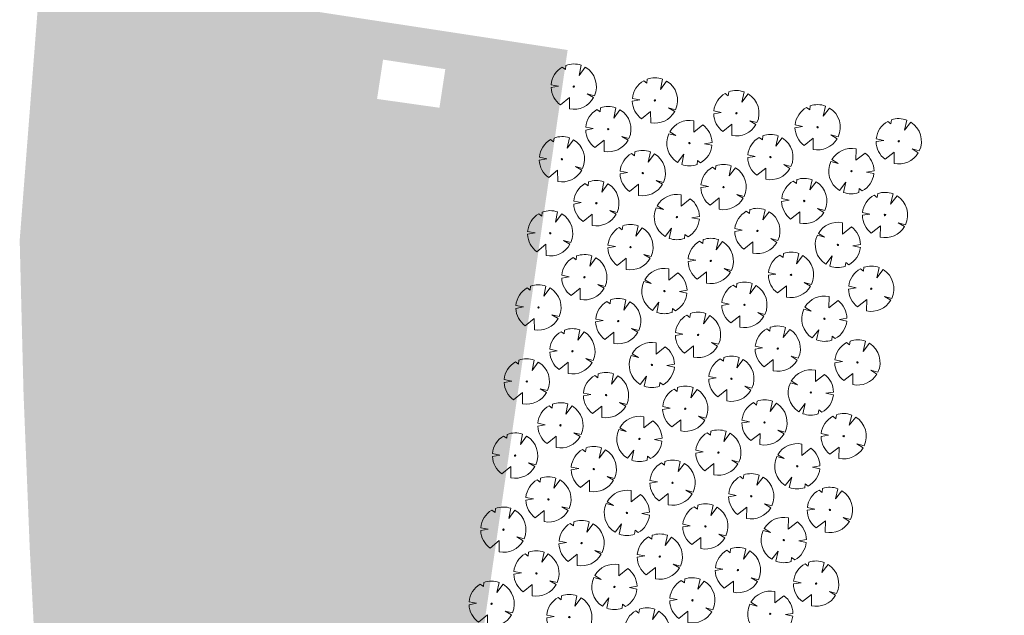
# Model space of a CAD drawing. Header units: metres. Extents: x 232632 to 233536, y 552897 to 554400.
# Tile 8 of 17: x 232972 to 233103, y 553946 to 554025. Entities that reach past the tile are written whole.
import ezdxf

# ---------------------------------------------------------------- set-up
doc = ezdxf.new("R2010")
doc.units = ezdxf.units.M
doc.layers.add('B-WE-GR-BOOM_GROENCOMPENSATIE-S', color=7, linetype='Continuous', lineweight=13, true_color=0x007f00)
doc.layers.add('N-WE-GR-WATER_WATERPARTIJEN-A', color=7, linetype='Continuous', lineweight=9, true_color=0xcde6ee)
for name, color, linetype, lineweight in [('N-WE-GR-GRAS-A', 62, 'Continuous', 9), ('N-WE-GR-GRAS_TALUD-A', 62, 'Continuous', 9), ('N-WE-GR-RIET_DOOR-DERDEN-A', 251, 'Continuous', 9)]:
    doc.layers.add(name, color=color, linetype=linetype, lineweight=lineweight)
pattern_1 = [(0, (0, 0), (2.5, 2.5), [0.3, -2]), (45, (1, 0.5), (-0.2828427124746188, 4.666904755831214), [0.3, -2]), (29.99999999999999, (0.2, 0.3), (0.5686533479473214, 3.215063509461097), [0.3, -2]), (15, (0.8, 1.2), (0.9640675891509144, 1.811235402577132), [0.3, -2]), (135, (0.4, 5), (-0.07071067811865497, -1.626345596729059), [0.3, -2]), (150, (3, 1), (0.5392304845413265, -1.466025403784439), [0.3, -2]), (165, (0.6000000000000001, 0.1), (0.358630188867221, -1.752536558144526), [0.3, -2]), (85, (1, 1), (-2.18169349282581, 2.600041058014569), [0.3, -2]), (99.99999999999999, (0, 0), (-2.780294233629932, 1.946782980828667), [0.3, -2])]

# ---------------------------------------------------------------- blocks, each defined once
blk = doc.blocks.new('SGR-BOOM_08')
at = {"ltscale": 20, "flags": 128}
for points in [[(1.287419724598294, 4.867325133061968), (1.139276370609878, 3.206509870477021), (1.729681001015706, 4.728265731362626)], [(-4.954350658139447, 0.8959775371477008), (-2.630086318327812, 0.7854955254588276), (-4.677881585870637, 1.861654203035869)], [(5.033035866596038, -0.1296778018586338), (2.562831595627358, -0.5501398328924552), (4.494110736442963, -2.269681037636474)], [(-3.897908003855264, -3.186618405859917), (-3.501537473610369, -2.418451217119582), (-4.385006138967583, -2.473873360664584)], [(0.991715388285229, -4.936113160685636), (0.4192016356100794, -3.330164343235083), (0.3605683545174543, -5.021784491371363)]]:
    blk.add_lwpolyline(points, dxfattribs=at)
blk.add_lwpolyline([(5.033028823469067, -0.129677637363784, 0.3219436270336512), (1.729677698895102, 4.72825660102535, 0.3219436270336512)], format="xyb", dxfattribs=at)
blk.add_circle((0, 0), 0.15)
at = {"ltscale": 20}
for start, end in [(75.18440999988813, 158.298953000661), (169.7490490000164, 209.4302330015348), (219.2666920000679, 274.1068389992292), (281.3600670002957, 333.2046490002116)]:
    blk.add_arc((0, 0), 5.034699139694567, start, end, dxfattribs=at)

msp = doc.modelspace()

# ---------------------------------------------------------------- hatches: boundary and pattern name
at = {"layer": 'N-WE-GR-GRAS-A'}
h = msp.add_hatch(dxfattribs=at)
h.set_pattern_fill('AGR-GRAS_01', color=256, scale=0.1, pattern_type=2)
h.set_pattern_definition(pattern_1)
edge = h.paths.add_edge_path(flags=16)
edge.add_line((233219.7241105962, 554225.796331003), (233225.8735775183, 554226.4176398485))
edge.add_arc((233221.3500505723, 554271.1897037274), 45.00000000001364, 275.7692776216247, 323.0467514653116)
edge.add_line((233257.310734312, 554244.1373614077), (233272.3822019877, 554264.171866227))
edge.add_arc((233268.386570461, 554267.1776820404), 5.000000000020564, 323.0467514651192, 428.7861889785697)
edge.add_line((233270.1958169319, 554271.838865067), (233236.2497121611, 554285.015105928))
edge.add_arc((233218.1572474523, 554238.4032756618), 50.00000000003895, 68.78618897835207, 102.8278778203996)
edge.add_arc((233273.1165877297, 553997.0424754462), 297.5390170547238, 102.8278778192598, 112.7912193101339)
edge.add_arc((233159.7944894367, 554266.7407856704), 5.00000000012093, 112.7912193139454, 227.878759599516)
edge.add_line((233156.4409812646, 554263.032149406), (233185.0190101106, 554237.1906684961))
edge.add_arc((233215.2005836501, 554270.5683948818), 45.00000000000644, 227.8787596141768, 275.7692776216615)
edge = h.paths.add_edge_path(flags=16)
edge.add_line((233265.0154478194, 554124.2750273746), (233265.04628, 554131.591374))
edge.add_line((233265.04628, 554131.591374), (233265.085629, 554138.695749))
edge.add_line((233265.085629, 554138.695749), (233268.0837874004, 554159.7139254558))
edge.add_arc((233270.8373790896, 554159.321136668), 2.781465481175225, -8.161214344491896, 171.8817547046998, ccw=False)
edge.add_line((233273.5906754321, 554158.9262829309), (233270.605482, 554138.110671))
edge.add_line((233270.605482, 554138.110671), (233269.808261, 554128.702453))
edge.add_line((233269.808261, 554128.702453), (233269.6223091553, 554124.2553538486))
edge.add_arc((233267.3188937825, 554124.2687722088), 2.303454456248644, 179.8444097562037, 359.66623183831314, ccw=False)
edge = h.paths.add_edge_path(flags=16)
edge.add_line((233264.319271, 554091.1663579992), (233264.7438779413, 554105.9740938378))
edge.add_arc((233266.799191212, 554105.9420024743), 2.055563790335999, -2.3943817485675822, 179.1054646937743, ccw=False)
edge.add_line((233268.8529603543, 554105.8561257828), (233268.637795, 554100.7103759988))
edge.add_line((233268.637795, 554100.7103759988), (233267.396651, 554040.8298510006))
edge.add_line((233267.396651, 554040.8298510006), (233266.8175893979, 554027.5728252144))
edge.add_arc((233264.5238367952, 554027.7719576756), 2.302380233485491, 179.853250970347, 355.03829895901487, ccw=False)
edge.add_line((233262.2214641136, 554027.7778546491), (233262.244008, 554032.6021530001))
edge.add_line((233262.244008, 554032.6021530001), (233262.9672720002, 554056.9513980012))
edge.add_line((233262.9672720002, 554056.9513980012), (233263.4644989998, 554068.0249959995))
edge.add_line((233263.4644989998, 554068.0249959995), (233264.319271, 554091.1663579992))
edge = h.paths.add_edge_path(flags=16)
edge.add_ellipse((233281.8770218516, 554258.8969512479), major_axis=(0, 7), ratio=0.7857142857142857, start_angle=0, end_angle=360)
edge = h.paths.add_edge_path(flags=16)
edge.add_line((233265.8167705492, 554008.26063195), (233265.199978, 554000.543654))
edge.add_line((233265.199978, 554000.543654), (233259.934266, 553999.910543))
edge.add_line((233259.934266, 553999.910543), (233259.9115924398, 554002.7978487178))
edge.add_line((233259.9115924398, 554002.7978487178), (233262.060596, 554002.624581))
edge.add_line((233262.060596, 554002.624581), (233262.1057638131, 554008.422038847))
edge.add_arc((233263.9641478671, 554008.4075670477), 1.858440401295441, -4.534746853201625, 179.5538294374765, ccw=False)
h.paths.add_polyline_path([(233266.4050103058, 554011.8318106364), (233266.2598833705, 554012.0209416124), (233266.2014011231, 554012.1416885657), (233266.1278164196, 554012.1425937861), (233266.1162986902, 554011.1426821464), (233266.1887929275, 554011.1417680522), (233266.2503011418, 554011.2610020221), (233266.4001849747, 554011.4491272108), (233267.1201277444, 554011.4400493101), (233267.1249188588, 554011.8200191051)], flags=16)
edge = h.paths.add_edge_path()
edge.add_line((233332.3571783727, 554245.3782355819), (233312.1032826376, 554255.0749620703))
edge.add_arc((233302.9164339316, 554241.9752746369), 16.00000000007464, 41.266456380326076, 54.957909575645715, ccw=False)
edge.add_arc((233304.194239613, 554243.0965295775), 14.29999999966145, -48.00634883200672, 41.266456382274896, ccw=False)
edge.add_arc((233384.5745467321, 554153.8052591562), 105.8412699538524, 131.9936511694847, 159.0086121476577)
edge.add_arc((233257.6966984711, 554202.5042695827), 30.06157360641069, 278.6031253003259, 338.97827670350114, ccw=False)
edge.add_arc((233247.356060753, 554296.8972093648), 125.0000000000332, 261.7345288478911, 276.8170941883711, ccw=False)
edge.add_line((233229.3860801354, 554173.1956338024), (233199.7867597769, 554177.4954918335))
edge.add_arc((233221.350736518, 554325.9373825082), 149.9999999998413, 238.701490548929, 261.7345288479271, ccw=False)
edge.add_arc((233135.619987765, 554184.9425485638), 15.01304538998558, 58.67028313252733, 154.528238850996)
edge.add_arc((233162.6959544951, 554172.0542013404), 44.99999992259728, 154.539560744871, 195.806002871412)
edge.add_arc((233071.2879557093, 554146.1780010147), 50.00000000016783, -30.78552529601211, 15.806002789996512, ccw=False)
edge.add_arc((233096.2015433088, 554131.3350514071), 20.99999999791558, 231.1110991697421, 329.214474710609, ccw=False)
edge.add_arc((233057.9049938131, 554083.8547997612), 39.99999999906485, 51.11109917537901, 88.17286742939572)
edge.add_arc((233058.8296319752, 554112.8400553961), 10.9999999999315, 88.17286742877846, 159.0444786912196)
edge.add_arc((233085.9115240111, 554102.4684053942), 40.00000000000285, 159.0444786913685, 202.7059028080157)
edge.add_arc((233025.9491327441, 554077.3783349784), 24.99999999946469, -33.5954666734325, 22.705902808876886, ccw=False)
edge.add_arc((233038.4436080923, 554069.0784502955), 10.00000000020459, 261.0210373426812, 326.40453332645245, ccw=False)
edge.add_line((233036.8828900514, 554059.2009931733), (233035.0369017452, 554059.4926742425))
edge.add_arc((233063.400732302, 554057.9857629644), 28.40383187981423, 176.9588536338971, 230.5415420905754)
edge.add_line((233045.349569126, 554036.055574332), (233045.8941803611, 554035.9710824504))
edge.add_line((233045.8941803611, 554035.9710824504), (233047.9328177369, 554049.1412886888))
edge.add_arc((233048.2002019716, 554050.7780277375), 1.658435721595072, 81.73391077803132, 260.72189049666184, ccw=False)
edge.add_line((233048.438636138, 554052.4192340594), (233261.910553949, 554021.3864908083))
edge.add_arc((233261.3565518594, 554016.4468603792), 4.97060027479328, -1.8933007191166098, 83.6007587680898, ccw=False)
edge.add_line((233266.3244386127, 554016.282640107), (233266.2613651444, 554014.838637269))
edge.add_arc((233264.2131596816, 554014.9566620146), 2.051603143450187, 178.2958017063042, 356.7020642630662, ccw=False)
edge.add_line((233262.1624639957, 554015.0176756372), (233262.1565401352, 554014.9451672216))
edge.add_line((233262.1565401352, 554014.9451672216), (233262.1688804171, 554016.5298342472))
edge.add_arc((233260.1513434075, 554016.5223728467), 2.017550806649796, 0.2118944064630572, 86.79371450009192)
edge.add_line((233260.2641871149, 554018.5367654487), (233255.1633048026, 554019.271984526))
edge.add_line((233255.1633048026, 554019.271984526), (233255.2103938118, 554017.3243378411))
edge.add_line((233255.2103938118, 554017.3243378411), (233258.9745992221, 554017.0183728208))
edge.add_line((233258.9745992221, 554017.0183728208), (233259.1288204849, 554003.7262907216))
edge.add_line((233259.1288204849, 554003.7262907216), (233258.0302984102, 553987.6338222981))
edge.add_line((233258.0302984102, 553987.6338222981), (233230.8600276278, 553991.8011277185))
edge.add_line((233230.8600276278, 553991.8011277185), (233229.4440927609, 553985.3305666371))
edge.add_line((233229.4440927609, 553985.3305666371), (233255.2058874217, 553979.693226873))
edge.add_line((233255.2058874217, 553979.693226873), (233259.3370282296, 553982.8378801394))
edge.add_line((233259.3370282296, 553982.8378801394), (233259.7568168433, 553996.4347248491))
edge.add_line((233259.7568168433, 553996.4347248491), (233266.861427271, 553996.3451414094))
edge.add_line((233266.861427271, 553996.3451414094), (233270.5826750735, 554109.9784070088))
edge.add_line((233270.5826750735, 554109.9784070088), (233257.5526583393, 554110.1427050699))
edge.add_line((233257.5526583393, 554110.1427050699), (233246.2447110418, 554028.736664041))
edge.add_line((233246.2447110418, 554028.736664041), (233053.2702530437, 554056.769832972))
edge.add_line((233053.2702530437, 554056.769832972), (233061.03328444, 554110.2089136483))
edge.add_line((233061.03328444, 554110.2089136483), (233120.4100407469, 554101.583323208))
edge.add_line((233120.4100407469, 554101.583323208), (233132.131474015, 554182.2712125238))
edge.add_line((233132.131474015, 554182.2712125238), (233265.7291756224, 554162.8636334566))
edge.add_line((233265.7291756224, 554162.8636334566), (233259.517233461, 554119.7687004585))
edge.add_line((233259.517233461, 554119.7687004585), (233263.6117644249, 554119.7174332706))
edge.add_arc((233263.9373955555, 554158.8910798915), 39.17500000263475, 269.5237395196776, 280.2291284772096)
edge.add_line((233270.8942906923, 554120.3387487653), (233271.2414054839, 554130.1077814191))
edge.add_arc((233287.2319551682, 554129.5852538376), 15.99908479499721, 98.70504607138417, 178.1283960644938, ccw=False)
edge.add_line((233284.8105276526, 554145.4000381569), (233284.9794255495, 554158.7948549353))
edge.add_arc((233370.9725897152, 554157.7105501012), 86.00000000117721, 116.60712289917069, 179.2775844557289, ccw=False)
edge.add_arc((233329.766254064, 554239.9664788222), 5.999999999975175, 296.6314042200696, 424.4168369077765)
edge = h.paths.add_edge_path()
edge.add_line((233139.9265157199, 554267.0462402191), (233142.1035778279, 554262.5449617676))
edge.add_arc((233273.6759082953, 553995.1003755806), 298.0568483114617, 115.8109262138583, 116.19539118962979, ccw=False)
edge.add_arc((233146.0781416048, 554258.9206293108), 4.99999999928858, 47.87875961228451, 115.81092622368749, ccw=False)
edge.add_line((233149.4316497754, 554262.6292655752), (233162.3590637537, 554250.9397427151))
edge.add_line((233162.3590637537, 554250.9397427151), (233165.7125719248, 554254.6483789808))
edge.add_line((233165.7125719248, 554254.6483789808), (233156.4409812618, 554263.0321494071))
edge.add_arc((233159.7944894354, 554266.74078567), 5.000000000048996, 112.7912193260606, 227.8787595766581, ccw=False)
edge.add_arc((233273.1165877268, 553997.0424754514), 297.5390170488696, 102.82787781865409, 112.79121931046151, ccw=False)
edge.add_arc((233218.1572474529, 554238.4032756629), 49.99999999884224, 68.78618897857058, 102.82787781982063, ccw=False)
edge.add_line((233236.2497121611, 554285.0151059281), (233270.1958169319, 554271.838865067))
edge.add_arc((233268.3865704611, 554267.1776820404), 4.999999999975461, -36.95324853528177, 68.78618897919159, ccw=False)
edge.add_line((233272.3822019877, 554264.171866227), (233264.8676624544, 554254.1827874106))
edge.add_line((233264.8676624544, 554254.1827874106), (233268.863293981, 554251.176971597))
edge.add_line((233268.863293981, 554251.176971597), (233279.0797799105, 554264.7577482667))
edge.add_arc((233283.075411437, 554261.7519324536), 4.999999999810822, 69.73105716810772, 143.0467514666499, ccw=False)
edge.add_line((233284.8075475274, 554266.4423167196), (233297.3017637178, 554261.8282634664))
edge.add_line((233297.3017637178, 554261.8282634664), (233306.8424620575, 554257.486119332))
edge.add_arc((233302.9164339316, 554241.975274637), 15.99999999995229, 75.79589996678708, 141.1908131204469)
edge.add_arc((233281.8771337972, 554258.8966343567), 10.99971416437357, 257.7184386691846, 321.1917339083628, ccw=False)
edge.add_arc((233275.3896240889, 554229.0948763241), 19.49999999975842, 77.71923815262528, 142.0827291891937)
edge.add_arc((233221.3500505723, 554271.1897037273), 48.99999999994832, 275.7692776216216, 322.0827291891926, ccw=False)
edge.add_line((233226.2756688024, 554222.437900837), (233220.1262018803, 554221.8165919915))
edge.add_arc((233215.2005836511, 554270.5683948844), 49.0000000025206, 227.8787596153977, 275.76927762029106, ccw=False)
edge.add_line((233182.3362035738, 554234.223759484), (233173.1163843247, 554242.5607159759))
edge.add_arc((233139.581232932, 554205.4744163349), 50.00000000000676, 47.87865196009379, 122.6463245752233)
edge.add_arc((233273.1165877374, 553997.0424754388), 297.5390170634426, 122.6463245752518, 156.894042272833)
edge.add_arc((233055.184653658, 554090.0251080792), 60.59999987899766, 156.8940426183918, 194.0182891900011)
edge.add_arc((233011.7188670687, 554079.1731319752), 15.79999999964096, 194.0182888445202, 261.0210373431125)
edge.add_line((233009.2529325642, 554063.5667497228), (233018.2277933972, 554062.1486491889))
edge.add_arc((232990.2988175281, 554051.6694925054), 29.83019305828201, -22.473086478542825, 20.566459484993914, ccw=False)
edge.add_line((233017.8636815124, 554040.2669186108), (232996.524644, 554043.825085))
edge.add_line((232996.524644, 554043.825085), (232976.3708982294, 554047.0979216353))
edge.add_line((232976.3708982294, 554047.0979216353), (232977.167, 554052.15))
edge.add_line((232977.167, 554052.15), (232977.814, 554055.807))
edge.add_line((232977.814, 554055.807), (232978.528, 554059.451))
edge.add_line((232978.528, 554059.451), (232979.31, 554063.081))
edge.add_line((232979.31, 554063.081), (232980.16, 554066.696))
edge.add_line((232980.16, 554066.696), (232981.076, 554070.294))
edge.add_line((232981.076, 554070.294), (232982.059, 554073.874))
edge.add_line((232982.059, 554073.874), (232983.113, 554077.449))
edge.add_line((232983.113, 554077.449), (232984.423, 554082.056))
edge.add_line((232984.423, 554082.056), (232985.804, 554086.639))
edge.add_line((232985.804, 554086.639), (232987.259, 554091.201))
edge.add_line((232987.259, 554091.201), (232988.784, 554095.738))
edge.add_line((232988.784, 554095.738), (232990.383, 554100.252))
edge.add_line((232990.383, 554100.252), (232992.053, 554104.74))
edge.add_line((232992.053, 554104.74), (232993.791, 554109.2))
edge.add_line((232993.791, 554109.2), (232995.601, 554113.633))
edge.add_line((232995.601, 554113.633), (232997.481, 554118.036))
edge.add_line((232997.481, 554118.036), (232999.429, 554122.409))
edge.add_line((232999.429, 554122.409), (233001.448, 554126.751))
edge.add_line((233001.448, 554126.751), (233003.534, 554131.06))
edge.add_line((233003.534, 554131.06), (233005.688, 554135.4941652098))
edge.add_line((233005.688, 554135.4941652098), (233010.197, 554143.783))
edge.add_line((233010.197, 554143.783), (233012.552, 554147.952))
edge.add_line((233012.552, 554147.952), (233014.972, 554152.083))
edge.add_line((233014.972, 554152.083), (233017.461, 554156.182))
edge.add_line((233017.461, 554156.182), (233019.836, 554160.079))
edge.add_line((233019.836, 554160.079), (233022.27, 554163.941))
edge.add_line((233022.27, 554163.941), (233024.763, 554167.766))
edge.add_line((233024.763, 554167.766), (233027.312, 554171.551))
edge.add_line((233027.312, 554171.551), (233029.919, 554175.298))
edge.add_line((233029.919, 554175.298), (233032.583, 554179.005))
edge.add_line((233032.583, 554179.005), (233035.302, 554182.671))
edge.add_line((233035.302, 554182.671), (233038.077, 554186.295))
edge.add_line((233038.077, 554186.295), (233040.912, 554189.883))
edge.add_line((233040.912, 554189.883), (233045.779, 554195.943))
edge.add_line((233045.779, 554195.943), (233048.291, 554198.909))
edge.add_line((233048.291, 554198.909), (233050.853, 554201.831))
edge.add_line((233050.853, 554201.831), (233053.466, 554204.707))
edge.add_line((233053.466, 554204.707), (233056.129, 554207.538))
edge.add_line((233056.129, 554207.538), (233058.841, 554210.322))
edge.add_line((233058.841, 554210.322), (233061.6, 554213.059))
edge.add_line((233061.6, 554213.059), (233067.266, 554218.393))
edge.add_line((233067.266, 554218.393), (233071.401, 554221.986))
edge.add_line((233071.401, 554221.986), (233075.595, 554225.535))
edge.add_line((233075.595, 554225.535), (233079.836, 554229.03))
edge.add_line((233079.836, 554229.03), (233084.122, 554232.468))
edge.add_line((233084.122, 554232.468), (233088.452, 554235.85))
edge.add_line((233088.452, 554235.85), (233092.825, 554239.174))
edge.add_line((233092.825, 554239.174), (233097.243, 554242.441))
edge.add_line((233097.243, 554242.441), (233101.691, 554245.643))
edge.add_line((233101.691, 554245.643), (233105.745, 554248.4087540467))
edge.add_line((233105.745, 554248.4087540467), (233113.981, 554253.459))
edge.add_line((233113.981, 554253.459), (233118.162, 554255.928))
edge.add_line((233118.162, 554255.928), (233122.383, 554258.329))
edge.add_line((233122.383, 554258.329), (233126.642, 554260.661))
edge.add_line((233126.642, 554260.661), (233130.94, 554262.922))
edge.add_line((233130.94, 554262.922), (233135.273, 554265.112))
edge.add_line((233135.273, 554265.112), (233139.649, 554267.234))
edge.add_line((233139.649, 554267.234), (233139.9265157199, 554267.0462402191))
h = msp.add_hatch(dxfattribs=at)
h.set_pattern_fill('AGR-GRAS_01', color=256, scale=0.1, pattern_type=2)
h.set_pattern_definition(pattern_1)
h.paths.add_polyline_path([(233045.0750599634, 554021.2239785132), (233023.9678853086, 553875.9266131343), (233068.7867904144, 553866.1191294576), (233008.2264434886, 553589.3663423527), (232975.6381659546, 553596.5176353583), (232977.112, 553605.632), (232978.202, 553613.492), (232979.218, 553621.356), (232980.158, 553629.23), (232981.0734751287, 553637.6051250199), (232981.814, 553645.001), (232982.529, 553652.898), (232983.168, 553660.802), (232983.732, 553668.706), (232984.298, 553675.797), (232984.792, 553682.898), (232985.21, 553690.005), (232985.553, 553697.115), (232986.019, 553711.343), (232986.14, 553733.87), (232985.954, 553746.749), (232985.687, 553760.798), (232985.356, 553774.843), (232984.962, 553788.884), (232984.504, 553802.926), (232983.204, 553819.272), (232981.951, 553835.599), (232980.746, 553851.928), (232979.587, 553868.262), (232978.436, 553880.725), (232977.605, 553890.3), (232976.718, 553901.322), (232975.899, 553912.35), (232975.148, 553923.382), (232974.465, 553934.422), (232973.86, 553944.652), (232973.332, 553954.888), (232972.509, 553975.369), (232971.995, 553995.866), (232974.8045566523, 554031.9616022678)])
edge = h.paths.add_edge_path(flags=16)
edge.add_arc((232914.4338863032, 553657.4525224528), 101.1999999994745, 335.0776749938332, 362.8114027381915)
edge.add_arc((233112.1955726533, 553667.1641346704), 96.80000000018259, 150.3046249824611, 182.8114027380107, ccw=False)
edge.add_arc((232983.6321898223, 553740.4816400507), 51.20000000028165, 330.304624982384, 367.1351585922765)
edge.add_arc((233112.6254574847, 553756.6289896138), 78.80000000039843, 146.5836653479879, 187.1351585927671, ccw=False)
edge.add_arc((233016.6360050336, 553819.9616432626), 36.19999999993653, 326.583665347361, 423.9018972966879)
edge.add_arc((233045.7580094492, 553879.4120331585), 29.99999999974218, 149.3592521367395, 243.90189729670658, ccw=False)
edge.add_arc((232976.9276264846, 553920.1843078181), 49.99999999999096, 329.3592521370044, 368.1149608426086)
edge.add_arc((233076.1769393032, 553934.336018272), 50.25316455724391, 155.2903442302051, 188.1149608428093, ccw=False)
edge.add_arc((232956.7684285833, 553989.3046470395), 81.20003182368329, 335.2759422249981, 378.5779818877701)
edge.add_arc((233028.9977463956, 554013.5816010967), 5.000000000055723, 18.57798618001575, 81.3292721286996)
edge.add_line((233029.7515253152, 554018.5244562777), (233005.4237096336, 554022.2344083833))
edge.add_arc((233001.6353849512, 553997.5231033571), 24.99999999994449, 81.28422412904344, 179.8321062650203)
edge.add_arc((233976.631198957, 553994.6660664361), 999.9999999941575, 179.8321062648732, 186.1323950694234)
edge.add_arc((231689.7924810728, 553748.9656831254), 1299.999999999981, -5.648195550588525, 6.132395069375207, ccw=False)
edge.add_arc((232995.3729165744, 553619.8435357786), 11.95000000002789, 174.3518044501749, 335.0776749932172)
at = {"layer": 'N-WE-GR-GRAS_TALUD-A'}
h = msp.add_hatch(dxfattribs=at)
h.set_pattern_fill('AGR-GRAS_01', color=256, scale=0.1, pattern_type=2)
h.set_pattern_definition(pattern_1)
edge = h.paths.add_edge_path()
edge.add_arc((232995.3729165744, 553619.8435357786), 11.95000000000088, 174.3518044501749, 260.2770018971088, ccw=False)
edge.add_arc((231689.7924810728, 553748.9656831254), 1299.99999999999, 354.3518044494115, 366.1323950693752)
edge.add_arc((233976.631198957, 553994.6660664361), 999.9999999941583, 179.8321062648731, 186.1323950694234, ccw=False)
edge.add_arc((233001.6353849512, 553997.5231033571), 24.99999999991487, 81.28422412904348, 179.8321062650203, ccw=False)
edge.add_line((233005.4237096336, 554022.2344083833), (233020.458157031, 554019.9416797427))
edge.add_line((233020.458157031, 554019.9416797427), (233019.6591534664, 554014.702255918))
edge.add_line((233019.6591534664, 554014.702255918), (233008.503540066, 554016.4034722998))
edge.add_arc((233005.538377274, 553996.9139186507), 19.71382489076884, 81.34929381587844, 178.0945679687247)
edge.add_arc((233976.6311989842, 553994.6660664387), 990.8000000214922, 179.8321062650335, 186.1323950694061)
edge.add_arc((231689.7924810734, 553748.9656831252), 1309.199999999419, -5.604679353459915, 6.132395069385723, ccw=False)
edge.add_arc((232998.9328355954, 553620.6083484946), 6.218843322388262, 175.431001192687, 253.0207273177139)
edge.add_arc((232995.9802130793, 553610.9382449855), 3.891986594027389, -132.42186591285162, 73.02072731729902, ccw=False)
h = msp.add_hatch(dxfattribs=at)
h.set_pattern_fill('AGR-GRAS_01', color=256, scale=0.1, pattern_type=2)
h.set_pattern_definition(pattern_1)
edge = h.paths.add_edge_path()
edge.add_line((233027.9769168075, 554013.5261811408), (233029.0731302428, 554013.3590100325))
edge.add_arc((233028.4701957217, 554009.4047123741), 3.99999999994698, 15.605217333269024, 81.3305561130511, ccw=False)
edge.add_arc((232956.8118402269, 553989.3903059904), 78.40091649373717, -24.72431541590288, 15.605217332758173, ccw=False)
edge.add_arc((233076.2213013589, 553934.421626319), 53.05316455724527, 155.2903442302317, 188.1149608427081)
edge.add_arc((232976.9719885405, 553920.269915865), 47.19999999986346, -30.640747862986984, 8.114960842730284, ccw=False)
edge.add_arc((233045.8023715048, 553879.4976412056), 32.7999999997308, 149.3592521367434, 243.9018972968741)
edge.add_arc((233016.6803670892, 553820.0472513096), 33.39999999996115, -33.41633465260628, 63.901897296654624, ccw=False)
edge.add_arc((233112.6698195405, 553756.7145976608), 81.60000000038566, 146.5836653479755, 187.1351585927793)
edge.add_arc((232983.6765518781, 553740.5672480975), 48.40000000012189, -29.695375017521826, 7.135158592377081, ccw=False)
edge.add_arc((233112.239934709, 553667.2497427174), 99.60000000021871, 150.3046249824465, 182.8114027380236)
edge.add_arc((232914.4782483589, 553657.5381304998), 98.39999999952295, -23.62856710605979, 2.811402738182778, ccw=False)
edge.add_arc((232998.9484774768, 553620.5838290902), 6.200000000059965, 252.8163070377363, 336.3714328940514, ccw=False)
edge.add_arc((232914.4338863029, 553657.4525224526), 93.0999999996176, 327.9623647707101, 332.63649663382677, ccw=False)
edge.add_arc((232995.3729165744, 553619.8435357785), 11.95000000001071, 260.2770018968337, 335.0776749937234)
edge.add_arc((232914.4338863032, 553657.4525224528), 101.1999999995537, 335.077674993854, 362.8114027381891)
edge.add_arc((233112.1955726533, 553667.1641346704), 96.80000000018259, 150.3046249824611, 182.8114027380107, ccw=False)
edge.add_arc((232983.6321898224, 553740.4816400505), 51.20000000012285, 330.3046249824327, 367.135158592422)
edge.add_arc((233112.6254574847, 553756.6289896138), 78.80000000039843, 146.5836653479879, 187.1351585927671, ccw=False)
edge.add_arc((233016.6360050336, 553819.9616432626), 36.19999999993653, 326.583665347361, 423.9018972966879)
edge.add_arc((233045.7580094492, 553879.4120331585), 29.99999999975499, 149.3592521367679, 243.9018972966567, ccw=False)
edge.add_arc((232976.9276264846, 553920.1843078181), 50.000000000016, 329.3592521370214, 368.1149608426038)
edge.add_arc((233076.1769393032, 553934.336018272), 50.25316455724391, 155.2903442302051, 188.1149608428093, ccw=False)
edge.add_arc((232956.7684285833, 553989.3046470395), 81.20003182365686, 335.2759422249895, 378.5779818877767)
edge.add_arc((233028.9977463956, 554013.5816010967), 5.000000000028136, 18.577986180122, 81.32927212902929)
edge.add_line((233029.7515253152, 554018.5244562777), (233028.7621557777, 554018.6753335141))
edge.add_line((233028.7621557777, 554018.6753335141), (233027.9769168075, 554013.5261811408))
at = {"layer": 'N-WE-GR-RIET_DOOR-DERDEN-A'}
h = msp.add_hatch(dxfattribs=at)
h.set_pattern_fill('AGR-RIETLAND-SO', color=256, scale=0.3, angle=270, pattern_type=2)
h.set_pattern_definition([(270, (233046.2999981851, 553828.290053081), (1.5, -0.8660250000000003), [0.34641, -1.38564]), (329.9999999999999, (233046.2999981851, 553828.116848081), (1.499999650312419, 0.8660256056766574), [0.34641, -1.38564]), (0, (233046.2999981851, 553828.116848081), (1.5, 0.8660249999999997), [0.6, -2.4]), (29.99999999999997, (233046.2999981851, 553828.116848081), (-3.496875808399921e-07, 1.732050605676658), [0.34641, -1.38564])])
edge = h.paths.add_edge_path()
edge.add_line((233027.9769168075, 554013.5261811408), (233027.5180537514, 554010.5172171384))
edge.add_arc((233036.2174788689, 554009.1905662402), 8.799999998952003, 171.3292721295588, 193.9649876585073)
edge.add_arc((232956.7656395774, 553989.3047964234), 73.10262791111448, -24.724845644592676, 14.062165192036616, ccw=False)
edge.add_arc((233076.1769393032, 553934.3360182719), 58.35316455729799, 155.2903442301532, 188.1149608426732)
edge.add_arc((232976.9276264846, 553920.1843078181), 41.89999999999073, -30.640747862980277, 8.114960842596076, ccw=False)
edge.add_arc((233045.7580094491, 553879.4120331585), 38.09999999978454, 149.3592521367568, 243.9018972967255)
edge.add_arc((233016.6360050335, 553819.9616432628), 28.09999999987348, -33.416334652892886, 63.901897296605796, ccw=False)
edge.add_arc((233112.6254574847, 553756.6289896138), 86.90000000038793, 146.583665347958, 187.135158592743)
edge.add_arc((232983.6321898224, 553740.4816400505), 43.1000000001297, -29.695375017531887, 7.135158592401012, ccw=False)
edge.add_arc((233112.1955726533, 553667.1641346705), 104.9000000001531, 150.3046249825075, 182.811402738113)
edge.add_arc((232914.4338863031, 553657.452522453), 93.09999999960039, -27.363503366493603, 2.811402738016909, ccw=False)
edge.add_arc((232998.9484774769, 553620.5838290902), 6.200000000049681, 252.8163070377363, 336.3714328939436)
edge.add_arc((232914.4782483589, 553657.5381304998), 98.39999999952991, 336.371432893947, 362.8114027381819)
edge.add_arc((233112.239934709, 553667.2497427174), 99.60000000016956, 150.3046249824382, 182.8114027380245, ccw=False)
edge.add_arc((232983.6765518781, 553740.5672480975), 48.40000000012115, 330.3046249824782, 367.1351585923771)
edge.add_arc((233112.6698195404, 553756.7145976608), 81.60000000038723, 146.5836653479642, 187.1351585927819, ccw=False)
edge.add_arc((233016.6803670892, 553820.0472513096), 33.40000000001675, 326.5836653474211, 423.9018972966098)
edge.add_arc((233045.8023715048, 553879.4976412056), 32.79999999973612, 149.3592521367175, 243.9018972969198, ccw=False)
edge.add_arc((232976.9719885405, 553920.269915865), 47.19999999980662, 329.359252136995, 368.1149608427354)
edge.add_arc((233076.221301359, 553934.421626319), 53.05316455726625, 155.2903442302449, 188.1149608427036, ccw=False)
edge.add_arc((232956.8118402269, 553989.3903059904), 78.40091649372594, 335.2756845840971, 375.6052173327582)
edge.add_arc((233028.4701957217, 554009.4047123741), 3.999999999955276, 15.60521733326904, 81.33055611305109)
edge.add_line((233029.0731302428, 554013.3590100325), (233027.9769168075, 554013.5261811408))
at = {"layer": 'N-WE-GR-WATER_WATERPARTIJEN-A'}
h = msp.add_hatch(color=256, dxfattribs=at)
h.dxf.hatch_style = 1
edge = h.paths.add_edge_path()
edge.add_arc((232995.9802130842, 553610.938244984), 3.891986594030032, 72.76955659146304, 73.02072739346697)
edge.add_arc((232998.9328355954, 553620.6083484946), 6.218843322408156, 175.431001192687, 253.02072731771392, ccw=False)
edge.add_arc((231689.7924810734, 553748.9656831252), 1309.199999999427, 354.3953206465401, 366.1323950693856)
edge.add_arc((233976.6311989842, 553994.6660664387), 990.8000000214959, 179.8321062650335, 186.1323950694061, ccw=False)
edge.add_arc((233005.538377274, 553996.9139186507), 19.71382489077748, 81.34929381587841, 178.0945679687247, ccw=False)
edge.add_line((233008.503540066, 554016.4034722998), (233019.6591534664, 554014.702255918))
edge.add_line((233019.6591534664, 554014.702255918), (233027.9769168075, 554013.5261811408))
edge.add_line((233027.9769168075, 554013.5261811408), (233029.0731302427, 554013.3590100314))
edge.add_arc((233028.4701957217, 554009.4047123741), 3.99999999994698, 15.605217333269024, 81.3305561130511, ccw=False)
edge.add_arc((232956.8118402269, 553989.3903059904), 78.40091649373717, -24.72431541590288, 15.605217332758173, ccw=False)
edge.add_arc((233076.221301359, 553934.421626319), 53.05316455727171, 155.2903442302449, 188.1149608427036)
edge.add_arc((232976.9719885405, 553920.269915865), 47.19999999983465, -30.64074786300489, 8.114960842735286, ccw=False)
edge.add_arc((233045.8023715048, 553879.4976412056), 32.7999999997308, 149.3592521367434, 243.9018972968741)
edge.add_arc((233016.6803670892, 553820.0472513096), 33.39999999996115, -33.41633465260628, 63.901897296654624, ccw=False)
edge.add_arc((233112.6698195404, 553756.7145976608), 81.60000000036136, 146.5836653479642, 187.1351585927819)
edge.add_arc((232983.6765518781, 553740.5672480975), 48.40000000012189, -29.695375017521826, 7.135158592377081, ccw=False)
edge.add_arc((233112.239934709, 553667.2497427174), 99.60000000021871, 150.3046249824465, 182.8114027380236)
edge.add_arc((232914.4782483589, 553657.5381304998), 98.39999999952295, -23.62856710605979, 2.811402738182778, ccw=False)
edge.add_arc((232998.9484774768, 553620.5838290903), 6.200000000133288, 252.8163070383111, 336.37143289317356, ccw=False)
edge.add_line((232997.1167733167, 553614.6605816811), (232997.1330801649, 553614.655563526))

# ---------------------------------------------------------------- block references
at = {"layer": 'B-WE-GR-BOOM_GROENCOMPENSATIE-S'}
for p, xscale, yscale, zscale, rotation in [((233045.88721408, 554016.3450881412), 0.6, 0.6, 0.6, 261.0126432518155), ((233056.7222384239, 554014.4977059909), 0.6, 0.6, 0.6, 260.6109312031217), ((233067.5783206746, 554012.7980407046), 0.6000000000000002, 0.6000000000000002, 0.6000000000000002, 260.2103870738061), ((233050.5003072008, 554010.6738779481), 0.6, 0.6, 0.6, 260.8116395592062), ((233078.4177432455, 554010.924217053), 0.5999999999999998, 0.5999999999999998, 0.5999999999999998, 259.8110447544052), ((233061.3110529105, 554008.8129805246), 0.6, 0.6, 0.6, 80.41050721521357), ((233089.240683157, 554009.0583857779), 0.5999999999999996, 0.5999999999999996, 0.5999999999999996, 259.4129374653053), ((233044.3124190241, 554006.6635209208), 0.6, 0.6, 0.6, 261.0126432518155), ((233072.1178853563, 554006.9463018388), 0.6, 0.6, 0.6, 260.0105598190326), ((233055.0908610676, 554004.8134811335), 0.6, 0.6, 0.6, 260.6109312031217), ((233082.9206965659, 554005.0739184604), 0.6, 0.6, 0.6, 79.61183092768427), ((233065.8655762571, 554002.9575997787), 0.6000000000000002, 0.6000000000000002, 0.6000000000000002, 260.2103870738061), ((233048.9035007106, 554000.8021907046), 0.6, 0.6, 0.6, 260.8116395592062), ((233076.6364547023, 554001.0959525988), 0.5999999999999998, 0.5999999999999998, 0.5999999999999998, 259.8110447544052), ((233087.4033891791, 553999.2286171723), 0.5999999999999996, 0.5999999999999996, 0.5999999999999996, 259.4129374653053), ((233059.6451736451, 553998.95271449), 0.6, 0.6, 0.6, 80.41050721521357), ((233042.7502539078, 553996.786292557), 0.6, 0.6, 0.6, 261.0126432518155), ((233070.3832186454, 553997.0979044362), 0.6, 0.6, 0.6, 260.0105598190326), ((233053.4594837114, 553994.9474480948), 0.6, 0.6, 0.6, 260.6109312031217), ((233081.1175361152, 553995.2378312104), 0.6, 0.6, 0.6, 79.61183092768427), ((233064.165267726, 553993.1032123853), 0.6000000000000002, 0.6000000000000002, 0.6000000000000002, 260.2103870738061), ((233047.3066942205, 553990.9305034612), 0.6, 0.6, 0.6, 260.8116395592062), ((233074.8675045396, 553991.2536553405), 0.5999999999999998, 0.5999999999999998, 0.5999999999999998, 259.8110447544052), ((233057.9792943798, 553989.0924484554), 0.6, 0.6, 0.6, 80.41050721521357), ((233085.5660952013, 553989.3988485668), 0.5999999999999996, 0.5999999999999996, 0.5999999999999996, 259.4129374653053), ((233041.1880887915, 553986.9090641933), 0.6, 0.6, 0.6, 261.0126432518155), ((233068.6485519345, 553987.2495070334), 0.6, 0.6, 0.6, 260.0105598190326), ((233051.8281063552, 553985.0814150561), 0.6, 0.6, 0.6, 260.6109312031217), ((233079.3143756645, 553985.4017439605), 0.6, 0.6, 0.6, 79.61183092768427), ((233062.4649591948, 553983.2488249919), 0.6000000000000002, 0.6000000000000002, 0.6000000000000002, 260.2103870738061), ((233045.7098877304, 553981.0588162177), 0.6, 0.6, 0.6, 260.8116395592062), ((233073.0985543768, 553981.4113580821), 0.5999999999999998, 0.5999999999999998, 0.5999999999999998, 259.8110447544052), ((233083.7288012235, 553979.5690799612), 0.5999999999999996, 0.5999999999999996, 0.5999999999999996, 259.4129374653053), ((233056.3134151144, 553979.2321824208), 0.6, 0.6, 0.6, 80.41050721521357), ((233039.6259236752, 553977.0318358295), 0.6, 0.6, 0.6, 261.0126432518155), ((233066.9138852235, 553977.4011096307), 0.6, 0.6, 0.6, 260.0105598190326), ((233077.5112152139, 553975.5656567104), 0.6, 0.6, 0.6, 79.61183092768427), ((233050.196728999, 553975.2153820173), 0.6, 0.6, 0.6, 260.6109312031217), ((233060.7646506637, 553973.3944375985), 0.6000000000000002, 0.6000000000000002, 0.6000000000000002, 260.2103870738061), ((233044.1130812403, 553971.1871289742), 0.6, 0.6, 0.6, 260.8116395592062), ((233071.3296042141, 553971.5690608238), 0.5999999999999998, 0.5999999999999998, 0.5999999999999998, 259.8110447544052), ((233054.6475358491, 553969.3719163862), 0.6, 0.6, 0.6, 80.41050721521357), ((233081.8915072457, 553969.7393113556), 0.5999999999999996, 0.5999999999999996, 0.5999999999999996, 259.4129374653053), ((233038.0637585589, 553967.1546074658), 0.6, 0.6, 0.6, 261.0126432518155), ((233065.1792185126, 553967.552712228), 0.6, 0.6, 0.6, 260.0105598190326), ((233048.5653516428, 553965.3493489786), 0.6, 0.6, 0.6, 260.6109312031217), ((233075.7080547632, 553965.7295694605), 0.6, 0.6, 0.6, 79.61183092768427), ((233059.0643421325, 553963.5400502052), 0.6000000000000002, 0.6000000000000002, 0.6000000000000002, 260.2103870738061), ((233042.5162747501, 553961.3154417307), 0.6, 0.6, 0.6, 260.8116395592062), ((233069.5606540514, 553961.7267635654), 0.5999999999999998, 0.5999999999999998, 0.5999999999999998, 259.8110447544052), ((233080.0542132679, 553959.90954275), 0.5999999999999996, 0.5999999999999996, 0.5999999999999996, 259.4129374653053), ((233052.9816565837, 553959.5116503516), 0.6, 0.6, 0.6, 80.41050721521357), ((233036.5015934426, 553957.2773791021), 0.6, 0.6, 0.6, 261.0126432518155), ((233063.4445518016, 553957.7043148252), 0.6, 0.6, 0.6, 260.0105598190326), ((233073.9048943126, 553955.8934822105), 0.6, 0.6, 0.6, 79.61183092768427), ((233046.9339742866, 553955.4833159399), 0.6, 0.6, 0.6, 260.6109312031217), ((233057.3640336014, 553953.6856628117), 0.6000000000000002, 0.6000000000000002, 0.6000000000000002, 260.2103870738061), ((233040.91946826, 553951.4437544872), 0.6, 0.6, 0.6, 260.8116395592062), ((233067.7917038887, 553951.884466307), 0.5999999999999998, 0.5999999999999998, 0.5999999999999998, 259.8110447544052), ((233051.3157773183, 553949.651384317), 0.6, 0.6, 0.6, 80.41050721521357), ((233078.2169192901, 553950.0797741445), 0.5999999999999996, 0.5999999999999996, 0.5999999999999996, 259.4129374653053), ((233034.9394283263, 553947.4001507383), 0.6, 0.6, 0.6, 261.0126432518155), ((233061.7098850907, 553947.8559174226), 0.6, 0.6, 0.6, 260.0105598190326), ((233045.3025969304, 553945.6172829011), 0.6, 0.6, 0.6, 260.6109312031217), ((233072.1017338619, 553946.0573949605), 0.6, 0.6, 0.6, 79.61183092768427), ((233055.6637250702, 553943.8312754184), 0.6000000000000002, 0.6000000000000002, 0.6000000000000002, 260.2103870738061)]:
    msp.add_blockref('SGR-BOOM_08', p, dxfattribs=dict(at, xscale=xscale, yscale=yscale, zscale=zscale, rotation=rotation))

doc.saveas('drawing.dxf')
